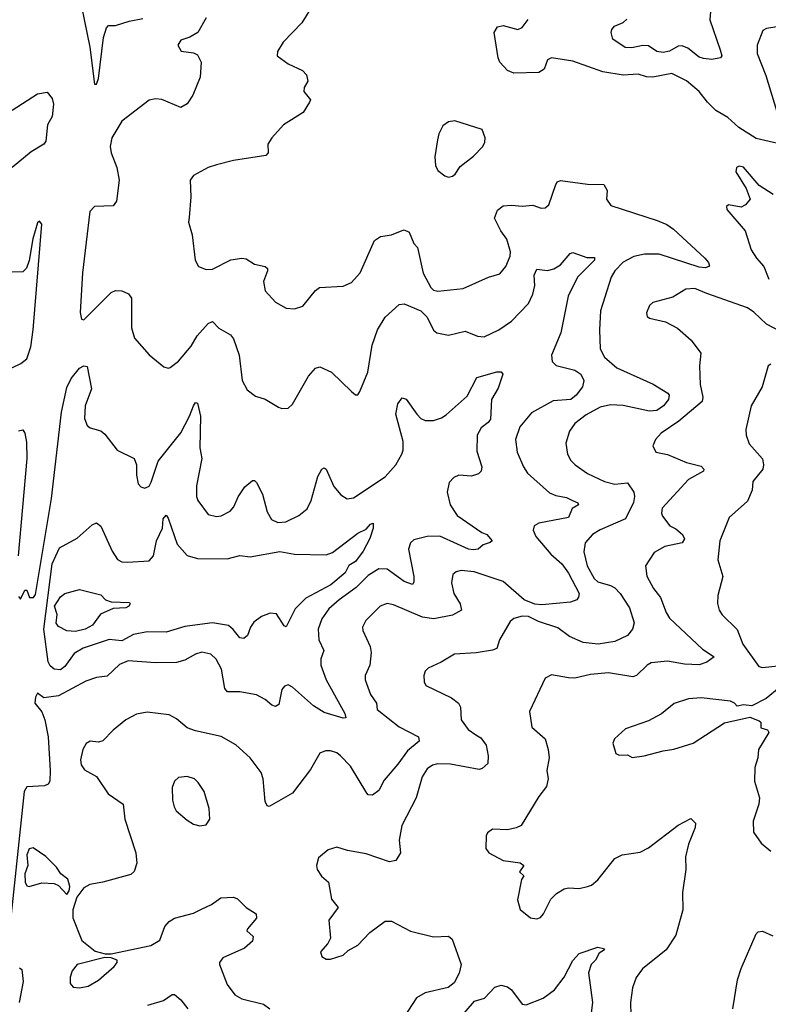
# Model space of a CAD drawing. Extents: x 1245432 to 1420865, y 606325 to 671314.
# Tile 184 of 256: x 1338641 to 1342193, y 649116 to 653786. Entities that reach past the tile are written whole.
import ezdxf

# ---------------------------------------------------------------- set-up
doc = ezdxf.new("R2010")
doc.units = 0

msp = doc.modelspace()

# ---------------------------------------------------------------- linework, layer by layer
at = {"layer": '0CON20XD'}
for points in [[(1341927.1, 653922.9), (1341915.3, 653785), (1341965, 653643.3), (1341972.5, 653615), (1341966.2, 653605), (1341925, 653596.9), (1341885, 653601.2), (1341865, 653608.5), (1341810.7, 653650.7), (1341785, 653661.3), (1341765, 653660.3), (1341725, 653636.7), (1341695, 653630.7), (1341665, 653635.7), (1341625, 653661.1), (1341597.2, 653662.8), (1341545, 653651.9), (1341513.5, 653653.5), (1341455, 653694), (1341448.1, 653725), (1341450.9, 653739.1), (1341464, 653755), (1341505, 653772.9), (1341521.6, 653788.4)], [(1338920.9, 653910.9), (1338974.3, 653655), (1338995, 653480), (1339005, 653480), (1339015, 653507.5), (1339038.8, 653701.2), (1339052.7, 653747.3), (1339061.5, 653758.5), (1339095, 653757.8), (1339160.9, 653779.1), (1339225, 653791.2)], [(1340061.9, 653905), (1339979.1, 653770.9), (1339890.3, 653679.7), (1339863.8, 653635), (1339863.3, 653615), (1339915, 653576.2), (1339983.3, 653545), (1340001.2, 653525), (1340008.8, 653495), (1339991.2, 653465), (1339988.8, 653445), (1340020, 653405), (1340016.7, 653395), (1339986.7, 653345), (1339893.3, 653286.7), (1339836.7, 653225), (1339817.5, 653195), (1339820, 653155), (1339808.3, 653141.7), (1339655, 653118.6), (1339575, 653097.1), (1339535.7, 653084.3), (1339465, 653047.5), (1339450, 653025), (1339452.5, 652945), (1339445, 652847.5), (1339441.4, 652825), (1339459.2, 652765), (1339473.8, 652645), (1339490, 652615), (1339525, 652600.8), (1339555, 652602.9), (1339643.4, 652646.6), (1339695, 652655.6), (1339715, 652651.1), (1339755, 652626.4), (1339805.8, 652615.8), (1339815.9, 652605.9), (1339816.2, 652595), (1339798.1, 652545), (1339805, 652500), (1339855, 652446.2), (1339905, 652418), (1339945, 652414), (1339985, 652428), (1340045, 652502), (1340063.5, 652516.5), (1340175, 652521.4), (1340215, 652540), (1340257.1, 652585), (1340325, 652738.8), (1340352.7, 652757.3), (1340405, 652766.2), (1340455, 652786.2), (1340465, 652788.8), (1340488.7, 652778.7), (1340511.4, 652725), (1340529.2, 652705), (1340555, 652583.8), (1340591.1, 652515), (1340605, 652503.5), (1340625, 652498.5), (1340745, 652510.4), (1340865, 652564.4), (1340918.7, 652581.3), (1340947.5, 652615), (1340967.8, 652665), (1340969.4, 652685), (1340952.9, 652745), (1340923.5, 652785), (1340894.4, 652845), (1340907.9, 652882.1), (1340935, 652902.5), (1340975, 652906.9), (1341025, 652902.2), (1341075.7, 652905.7), (1341115, 652892.5), (1341135, 652894.2), (1341151.7, 652908.3), (1341185.5, 653004.5), (1341193.3, 653016.7), (1341207, 653023), (1341335, 653005.6), (1341412.5, 653005), (1341428, 652975), (1341426.2, 652935), (1341446.2, 652905), (1341665.8, 652834.2), (1341711.2, 652815), (1341742.7, 652792.7), (1341892.9, 652655), (1341909.2, 652635), (1341913.6, 652616.4), (1341895, 652609.1), (1341865, 652612.5), (1341675, 652673.9), (1341605, 652673.3), (1341555, 652663.2), (1341505, 652636), (1341464.6, 652595), (1341447.3, 652565), (1341397.3, 652405), (1341392.5, 652315), (1341395.8, 652224.2), (1341415.6, 652185), (1341475, 652135.5), (1341646.7, 652056.7), (1341716, 652015), (1341722.5, 652005), (1341720, 651985), (1341696.1, 651955), (1341665, 651931.9), (1341629.2, 651929.2), (1341505, 651956.8), (1341445, 651959.1), (1341395, 651947.5), (1341328.3, 651911.7), (1341275, 651870.8), (1341250, 651835), (1341232.1, 651777.9), (1341240, 651725), (1341255.5, 651695.5), (1341276, 651675), (1341335, 651634.4), (1341416.2, 651596.2), (1341465, 651583.8), (1341525, 651588.8), (1341555.9, 651545.9), (1341559.1, 651525), (1341553.4, 651496.6), (1341515, 651419.2), (1341395, 651367), (1341358.8, 651345), (1341324.4, 651305), (1341317.6, 651262.4), (1341333.3, 651195), (1341367.1, 651135), (1341385, 651120), (1341445, 651103.3), (1341465, 651090.7), (1341489.7, 651065), (1341535, 650997.1)], [(1339525.8, 653795), (1339485.5, 653724.5), (1339447.6, 653702.4), (1339405, 653688.1), (1339390.8, 653665), (1339407, 653637), (1339465, 653629.4), (1339485, 653618.6), (1339502.1, 653585), (1339496.6, 653513.4), (1339462, 653428), (1339435, 653386.7), (1339405, 653369.2), (1339315, 653407.1), (1339285, 653410), (1339255, 653404.6), (1339125, 653304), (1339077.5, 653225), (1339070.6, 653185), (1339074.3, 653155), (1339101.8, 653085), (1339112.7, 653025), (1339099.4, 652925), (1339085, 652902.5), (1338995, 652900.5), (1338973.7, 652876.3), (1338938.9, 652585), (1338927.5, 652397.5), (1338934.5, 652365), (1338945, 652363.1), (1339075, 652492.2), (1339095, 652501.9), (1339125, 652500), (1339157.5, 652485), (1339171.2, 652465), (1339171.1, 652325), (1339185.7, 652275), (1339255.8, 652195.8), (1339325, 652140), (1339345, 652133.3), (1339355, 652136.7), (1339395, 652165.7), (1339455, 652237.8), (1339483.5, 652286.5), (1339535, 652345.6), (1339555, 652354.3), (1339585, 652322.9), (1339640.9, 652290.9), (1339655, 652272.5), (1339682.3, 652195), (1339696, 652075), (1339720.9, 652030.9), (1339760.3, 652000.3), (1339805, 651986), (1339868.3, 651948.3), (1339885, 651942.5), (1339915, 651943.3), (1339935, 651962.5), (1340011.4, 652095), (1340045, 652133.8), (1340065, 652140), (1340120, 652115), (1340215, 652023.3), (1340235, 652007.5), (1340245, 652007.5), (1340255, 652022.5), (1340293.5, 652115), (1340312.8, 652242.8), (1340338.2, 652315), (1340375, 652375.8), (1340441.2, 652435), (1340465, 652437.7), (1340545, 652404.7), (1340574, 652375), (1340604, 652314), (1340620, 652300), (1340675, 652289.2), (1340755, 652308.6), (1340813.3, 652285), (1340845, 652281.5), (1340914.3, 652315), (1340975, 652356.2), (1341055, 652440), (1341076, 652484), (1341085.8, 652525.8), (1341082, 652575), (1341095, 652603.5), (1341145, 652596.2), (1341175, 652603.6), (1341207.1, 652622.9), (1341253, 652677), (1341265, 652681.2), (1341331.7, 652658.3), (1341367.9, 652657.9), (1341369.1, 652645), (1341287.2, 652565), (1341243.9, 652475), (1341209.2, 652300.9), (1341164.4, 652194.4), (1341167.1, 652165), (1341186.1, 652146.1), (1341275, 652123.8), (1341303.1, 652105), (1341317.5, 652075), (1341312.2, 652045), (1341282, 652005), (1341256.9, 651985), (1341172, 651978), (1341068.8, 651921.2), (1341014.4, 651855), (1340994.3, 651794.3), (1341002.2, 651735), (1341031.1, 651665), (1341050.6, 651635), (1341155, 651542.2), (1341185, 651529.2), (1341235, 651520.6), (1341264.2, 651505.8), (1341290, 651495), (1341293.3, 651485), (1341261.8, 651468.2), (1341245.8, 651425), (1341105, 651398.8), (1341082.9, 651385), (1341077.8, 651365), (1341090, 651335), (1341161.4, 651251.4), (1341213.4, 651205), (1341245, 651160.5), (1341295.5, 651065), (1341293.2, 651046.8), (1341284, 651035), (1341255, 651023.8), (1341118.5, 651011.5), (1341085.6, 651014.4), (1341034.7, 651035), (1340935, 651120.9), (1340797, 651167), (1340735.6, 651174.4), (1340711.9, 651168.1), (1340696.2, 651155), (1340690, 651115), (1340700.5, 651065), (1340731.2, 651015), (1340737.1, 650985), (1340695, 650962.1), (1340606.2, 650943.8), (1340552.6, 650952.6), (1340415, 651010.6), (1340385, 651017.5), (1340350.8, 651005), (1340284, 650936), (1340267.8, 650905), (1340268.7, 650888.7), (1340303.2, 650813.2), (1340308.6, 650785), (1340302.5, 650725), (1340280, 650675), (1340280, 650655), (1340305.6, 650585), (1340334.3, 650545), (1340336.9, 650515), (1340442.2, 650432.2), (1340533.3, 650385), (1340537.1, 650365), (1340481.2, 650318.8), (1340435.3, 650255), (1340369.9, 650180.1), (1340345, 650130), (1340315, 650108.6), (1340295, 650110), (1340287.6, 650117.6), (1340210, 650245), (1340163.1, 650295), (1340145, 650309.5), (1340115, 650318.9), (1340091.3, 650318.7), (1340065, 650308), (1340020.2, 650229.8), (1339935, 650118.1), (1339824.4, 650054.4), (1339815, 650058), (1339805, 650077.5), (1339796.5, 650185), (1339786.4, 650216.4), (1339735, 650286), (1339666.1, 650346.1), (1339596.6, 650386.6), (1339475, 650412.7), (1339435, 650427.8), (1339385, 650470.8), (1339349.3, 650489.3), (1339245, 650501.4), (1339195, 650493.1), (1339144.6, 650465.4), (1339083.8, 650416.2), (1339035, 650365.8), (1339015, 650360), (1338975, 650364.4), (1338956.9, 650353.1), (1338940.4, 650325), (1338930, 650275), (1338931.7, 650251.7), (1338948.6, 650228.6), (1339005, 650196), (1339060.5, 650115), (1339131.5, 650065), (1339139.1, 649995), (1339192, 649835), (1339196.7, 649785), (1339184.4, 649745.6), (1339168.3, 649731.7), (1339035, 649695.5), (1338973.3, 649685), (1338945, 649668.6), (1338911.2, 649625), (1338892.5, 649565), (1338893, 649527), (1338935, 649418.8), (1338998.2, 649368.2), (1339045.8, 649355.8), (1339075, 649355.7), (1339262.5, 649395), (1339305, 649420), (1339330, 649485), (1339350.6, 649509.4), (1339375.7, 649524.3), (1339465, 649548.9), (1339503.1, 649566.9), (1339550.4, 649589.6), (1339595, 649620.8), (1339655, 649623.8), (1339675, 649616.2), (1339715.7, 649575.7), (1339763.3, 649545), (1339764, 649525), (1339721.2, 649475), (1339718.8, 649465), (1339748.3, 649438.3), (1339745.8, 649415), (1339707.6, 649382.4), (1339605, 649336.7), (1339588.1, 649315), (1339588.1, 649305), (1339625, 649210), (1339660.9, 649160.9), (1339695, 649142), (1339797.6, 649117.6), (1339827.5, 649095)], [(1342315, 653181.4), (1342135, 653221.8), (1342053.8, 653273.8), (1342001.7, 653321.7), (1341945, 653354.6), (1341904.3, 653394.3), (1341865.5, 653445), (1341805, 653495.4), (1341735, 653531.1), (1341645, 653512.5), (1341615, 653514.2), (1341575, 653528.1), (1341505, 653523.5), (1341408.6, 653538.6), (1341265, 653588.4), (1341164.5, 653605.5), (1341146, 653595), (1341129.3, 653550.7), (1341105, 653535.8), (1340985, 653532.9), (1340956.2, 653545), (1340920, 653585), (1340910.6, 653605), (1340892, 653725), (1340908.3, 653751.7), (1340935, 653758.9), (1341005, 653740), (1341025, 653748.9), (1341053.2, 653786.8)], [(1342285, 653759.2), (1342185, 653744), (1342166.7, 653735), (1342141.1, 653665), (1342140, 653625), (1342181.7, 653521.7), (1342232.3, 653355)], [(1338605, 653356.9), (1338725, 653434), (1338771.7, 653441.7), (1338795, 653412), (1338801.8, 653385), (1338795, 653326.7), (1338773.4, 653286.6), (1338765, 653210), (1338755, 653196.2), (1338695, 653159.4), (1338604.8, 653085.2)], [(1340675, 653038.8), (1340695, 653043.3), (1340707.3, 653052.7), (1340730.3, 653089.7), (1340795, 653138), (1340838, 653185), (1340848.8, 653205), (1340850, 653225), (1340835.8, 653265.8), (1340705, 653305.8), (1340675, 653302), (1340648.3, 653281.7), (1340630, 653245), (1340623.7, 653216.3), (1340610.9, 653135), (1340613.6, 653095), (1340625, 653071.2), (1340657.5, 653045), (1340675, 653038.8)], [(1342216.8, 652956.8), (1342149.3, 652999.3), (1342075, 653086), (1342055, 653091.2), (1342042.5, 653085), (1342040, 653065), (1342087.5, 652985), (1342106.7, 652935), (1342085, 652907.5), (1342065, 652897.5), (1342005, 652907.5), (1341995, 652900), (1341996.7, 652885), (1342084, 652785), (1342112.5, 652695), (1342136.9, 652655), (1342171.9, 652615), (1342195.5, 652555)], [(1338563.9, 652116.1), (1338645.4, 652154.6), (1338675, 652177.5), (1338693.9, 652235), (1338704.8, 652314.8), (1338746, 652816), (1338735, 652830), (1338725, 652822.5), (1338703.3, 652746.7), (1338686.3, 652643.7), (1338672.4, 652607.6), (1338655, 652590), (1338605, 652589.2)], [(1342287.6, 652287.6), (1342185, 652342.4), (1342125, 652398.9), (1342095, 652419.1), (1341902, 652488), (1341845, 652511.1), (1341801.7, 652508.3), (1341740.3, 652469.7), (1341645, 652444), (1341630.3, 652429.7), (1341615.8, 652395), (1341618.8, 652378.8), (1341629.7, 652369.7), (1341705, 652353.3), (1341762.3, 652322.3), (1341826.6, 652266.6), (1341872.5, 652205), (1341867.1, 652145), (1341870.4, 652055), (1341882.1, 651995), (1341879.4, 651975), (1341768.2, 651881.8), (1341685.4, 651824.6), (1341657.5, 651795), (1341646, 651765), (1341660, 651735), (1341715, 651723.1), (1341805, 651686.6), (1341875, 651667.8), (1341887.5, 651655), (1341885.8, 651645), (1341814, 651605), (1341690.4, 651469.6), (1341685.7, 651445.7), (1341691.7, 651431.7), (1341726.1, 651386.1), (1341755, 651371.2), (1341786, 651345), (1341795.5, 651324.5), (1341785, 651304.3), (1341702, 651288), (1341651.5, 651258.5), (1341610, 651195), (1341617.5, 651147.5), (1341648.1, 651088.1), (1341682.5, 651045), (1341708.1, 650975), (1341725, 650947.5), (1341880.3, 650800.3), (1341936, 650764), (1341901.3, 650738.7), (1341865, 650725.8), (1341795, 650729.5), (1341715, 650744.1), (1341638, 650735), (1341619.1, 650725), (1341567.1, 650675), (1341551.1, 650668.9), (1341435, 650688.5), (1341348.9, 650681.1), (1341275, 650663.3), (1341245, 650664.2), (1341165, 650678.8), (1341135, 650663.3), (1341060, 650505), (1341070.5, 650430.5), (1341134, 650375), (1341149.4, 650325), (1341153.5, 650285), (1341141.9, 650225), (1341148.6, 650185), (1341141.3, 650148.7), (1341105, 650101.2), (1341020, 649965), (1340997.3, 649952.7), (1340955, 649943.8), (1340885, 649946.7), (1340860, 649930), (1340853.8, 649915), (1340852.5, 649855), (1340867.5, 649835), (1340935, 649798), (1341015, 649787.5), (1341033.3, 649775), (1341012.5, 649745), (1341032.5, 649725), (1341022, 649708), (1341002.3, 649612.3), (1341016.4, 649566.4), (1341065, 649526.7), (1341095, 649521.2), (1341111.7, 649528.3), (1341126.2, 649545), (1341162, 649615), (1341188.7, 649641.3), (1341225, 649663.8), (1341245, 649669.2), (1341295, 649665.8), (1341335.7, 649674.3), (1341355, 649681.2), (1341385, 649706.7), (1341465, 649807.5), (1341500, 649825), (1341585, 649838), (1341625, 649858), (1341765, 649966.2), (1341825, 649997.5), (1341847.5, 649975), (1341846.7, 649955), (1341814.7, 649875.3), (1341800, 649815), (1341801.5, 649755), (1341786.5, 649646.5), (1341787.9, 649565), (1341754.5, 649445), (1341708.1, 649375), (1341596.9, 649285), (1341566.6, 649243.4), (1341548.9, 649195), (1341539.1, 649125), (1341540.9, 649065)], [(1338635, 651050), (1338645, 651037.5), (1338665, 651080), (1338675, 651080), (1338687.5, 651045), (1338706.7, 651045), (1338715, 651060), (1338791.1, 651515), (1338838.5, 651925), (1338865, 652041.4), (1338885, 652084.5), (1338925, 652133.1), (1338945, 652144.2), (1338961.2, 652141.2), (1338981.5, 652035), (1338951.1, 651955), (1338947.5, 651895), (1338961.2, 651861.2), (1338975, 651850), (1339025, 651836.7), (1339045, 651820), (1339103.6, 651743.6), (1339183.8, 651705), (1339194.2, 651675), (1339194.2, 651625), (1339202.5, 651585), (1339215, 651570), (1339235, 651563.8), (1339255, 651574), (1339265, 651593.3), (1339298, 651692), (1339405, 651826.9), (1339446.8, 651905), (1339465, 651954), (1339475, 651970), (1339485, 651967.5), (1339499.3, 651905), (1339495.6, 651755), (1339504.3, 651705), (1339480, 651575), (1339479.4, 651525), (1339485.7, 651505), (1339535, 651439.2), (1339575, 651430), (1339596.6, 651433.4), (1339640, 651455), (1339656.9, 651475), (1339677.3, 651522.7), (1339709.4, 651570.6), (1339745, 651601.2), (1339755, 651600), (1339765, 651591.2), (1339793.6, 651535), (1339815, 651451.2), (1339835, 651415.8), (1339865, 651401.5), (1339903.8, 651405), (1339965.9, 651434.1), (1340005, 651465.7), (1340023.8, 651505), (1340055, 651618.8), (1340074.2, 651655), (1340085, 651660), (1340095, 651653.8), (1340131.9, 651571.9), (1340165, 651532), (1340195, 651514.3), (1340225, 651518.1), (1340375, 651618.2), (1340425.2, 651675), (1340454.2, 651725), (1340460.6, 651745), (1340460.3, 651785), (1340425.5, 651915), (1340435, 651963.3), (1340455, 651993.3), (1340475, 651986.2), (1340525, 651915.6), (1340545, 651894.5), (1340565.5, 651884.5), (1340605, 651885.4), (1340642.8, 651897.2), (1340665, 651911.8), (1340765, 652001.1), (1340810.4, 652089.6), (1340905.5, 652115.5), (1340925, 652115.6), (1340933.3, 652105), (1340911.7, 652038.3), (1340880, 651985), (1340875, 651891.2), (1340864.4, 651875), (1340830.5, 651849.5), (1340811.6, 651815), (1340809.8, 651739.8), (1340834, 651665), (1340831.2, 651645), (1340818.5, 651631.5), (1340785, 651620.7), (1340725, 651625.7), (1340700.5, 651615), (1340678.8, 651591.2), (1340668.9, 651545), (1340683.9, 651485), (1340716.9, 651435), (1340833.8, 651353.8), (1340856.9, 651345), (1340882.5, 651315), (1340873.8, 651306.2), (1340840, 651295), (1340816.7, 651275), (1340795, 651271.2), (1340770.8, 651275), (1340718.8, 651298.8), (1340635, 651336), (1340575, 651334.4), (1340510.8, 651319.3), (1340495.3, 651304.7), (1340485.4, 651274.6), (1340511.1, 651145), (1340511.9, 651118.1), (1340505, 651108), (1340465, 651121.9), (1340385, 651179.4), (1340345, 651181.3), (1340295, 651150.4), (1340236.9, 651093.1), (1340156.2, 651035), (1340108.5, 650991.5), (1340073.8, 650945), (1340057.1, 650895), (1340060.4, 650845), (1340083.5, 650795), (1340070.4, 650755), (1340069.3, 650725), (1340095.8, 650655), (1340183.8, 650495), (1340189.2, 650475), (1340175, 650473.3), (1340085, 650500.3), (1340035, 650531.8), (1339935, 650620), (1339915, 650630.8), (1339896.7, 650625), (1339885, 650610), (1339871.1, 650538.9), (1339855, 650529.4), (1339838, 650535), (1339805, 650562.2), (1339765, 650584.3), (1339685, 650597.8), (1339627.5, 650597.5), (1339613.6, 650613.6), (1339597.8, 650705), (1339572.6, 650752.6), (1339547.4, 650777.4), (1339505, 650787.1), (1339475, 650777.1), (1339425, 650747.9), (1339385, 650736.9), (1339285, 650735.6), (1339154.7, 650745.3), (1339115, 650728.5), (1339055, 650673.3), (1339004.5, 650665.5), (1338955, 650648.6), (1338825, 650578.5), (1338755, 650570), (1338725, 650592.5), (1338715, 650572.5), (1338712.5, 650545), (1338746.2, 650503.8), (1338760.5, 650465), (1338775.4, 650385), (1338785.6, 650225), (1338783.1, 650175), (1338775, 650160.8), (1338758.1, 650151.9), (1338675, 650147.5), (1338662.1, 650125), (1338596.9, 649513.1)], [(1342205, 652152.5), (1342192.5, 652145), (1342164, 652045), (1342111.4, 651955), (1342087, 651843), (1342088.1, 651815), (1342102.9, 651775), (1342165, 651703.8), (1342170, 651675), (1342166.7, 651655), (1342120, 651595), (1342116, 651555), (1342095, 651502), (1342007.5, 651425), (1341963.6, 651315), (1341953.7, 651223.7), (1341977.1, 651145), (1341954.3, 651055), (1341952.4, 651017.6), (1341960, 650985), (1341975, 650963.1), (1342045, 650893.5), (1342073.2, 650825), (1342148.4, 650718.4), (1342165, 650713.2), (1342255, 650723.9)], [(1338635, 651835.7), (1338655, 651841.2), (1338664.5, 651824.5), (1338672.4, 651782.4), (1338673.8, 651705), (1338633.4, 651243.4)], [(1338835, 650702.4), (1338805, 650705.3), (1338785, 650722.3), (1338775, 650741.1), (1338754.9, 650895), (1338794.9, 651205), (1338829.1, 651280.9), (1338913.2, 651326.8), (1338985, 651390), (1339005, 651400), (1339025, 651383.3), (1339078.9, 651265), (1339105, 651225.7), (1339125.4, 651215.4), (1339152.7, 651212.7), (1339255, 651219.1), (1339275, 651242.5), (1339289.3, 651315), (1339318.2, 651375), (1339320.8, 651419.2), (1339335, 651436), (1339345, 651421.2), (1339388.1, 651298.1), (1339436, 651245), (1339485, 651230.7), (1339625, 651229.3), (1339685, 651244.5), (1339735, 651237.9), (1339875, 651263.1), (1339945, 651251.2), (1340095, 651248.6), (1340125, 651259.2), (1340245, 651351.4), (1340285, 651369.2), (1340305, 651394), (1340317.5, 651397.5), (1340318.9, 651375), (1340302.2, 651325), (1340270, 651265), (1340235, 651216.9), (1340202.5, 651197.5), (1340185, 651163.1), (1340117.7, 651105), (1339997.8, 651042.2), (1339948, 650992), (1339905, 650906.7), (1339895, 650911.2), (1339858.7, 650968.7), (1339828.9, 650971.1), (1339787.5, 650955), (1339751.9, 650928.1), (1339735.5, 650905), (1339721.4, 650865), (1339705, 650850.6), (1339685, 650853.6), (1339654.4, 650894.4), (1339632.1, 650912.1), (1339555, 650924.8), (1339425, 650908.8), (1339335, 650880.8), (1339245, 650882.9), (1339180.4, 650869.6), (1339125, 650840.7), (1339065, 650846.8), (1338941.9, 650805), (1338899.8, 650780.2), (1338855, 650717.7), (1338835, 650702.4)], [(1338905, 650884.6), (1338865, 650887.1), (1338825, 650908.6), (1338813.2, 650923.2), (1338818, 650965), (1338806.2, 651005), (1338835, 651049.4), (1338855, 651064.3), (1338925, 651082.9), (1339025, 651057.5), (1339047.5, 651035), (1339075, 651025.8), (1339162.5, 651022.5), (1339165.7, 651015), (1339159.2, 651005), (1339145, 650996.9), (1339085, 650993.3), (1339024.1, 650965.9), (1338986.9, 650915), (1338951.2, 650895), (1338905, 650884.6)], [(1341535, 650997.1), (1341556.2, 650925), (1341548.8, 650895), (1341525, 650865.3), (1341465, 650837.5), (1341385.3, 650824.7), (1341315, 650832.5), (1341250.4, 650860.4), (1341195, 650901.8), (1341102.3, 650932.3), (1341055, 650955.9), (1341025, 650956.7), (1340985, 650945.6), (1340968.9, 650931.1), (1340918, 650845), (1340905, 650804.2), (1340884.4, 650795.6), (1340807, 650783), (1340703.8, 650776.2), (1340641.5, 650738.5), (1340579.7, 650710.3), (1340564.3, 650695.7), (1340558, 650675), (1340560, 650645), (1340567.7, 650627.7), (1340690.3, 650570.3), (1340723.8, 650545), (1340732.5, 650525), (1340735.7, 650465), (1340769.3, 650419.3), (1340805.9, 650394.1), (1340829.4, 650379.4), (1340854, 650345), (1340864.6, 650294.6), (1340862.1, 650257.9), (1340836, 650235), (1340820.5, 650229.5), (1340685, 650254.6), (1340623.7, 650256.3), (1340599.3, 650250.7), (1340575, 650232.5), (1340550, 650195), (1340521.5, 650095), (1340453.8, 649965), (1340442.1, 649895), (1340448.6, 649835), (1340425, 649798.8), (1340395, 649792.5), (1340285, 649830), (1340195.8, 649845.8), (1340145, 649861.2), (1340105, 649848.8), (1340059.3, 649810.7), (1340048.8, 649775), (1340052, 649755), (1340073.4, 649723.4), (1340105.8, 649695), (1340120, 649615), (1340152, 649575), (1340107.5, 649515), (1340115, 649430), (1340103.3, 649405), (1340068.8, 649365), (1340075, 649342.5), (1340095, 649331.2), (1340115, 649331.2), (1340175, 649350), (1340198.8, 649371.2), (1340245, 649396.2), (1340302.6, 649457.4), (1340375, 649511.4), (1340405, 649510.8), (1340495, 649463.1), (1340605, 649435.8), (1340675, 649438.8), (1340693.3, 649425), (1340735.7, 649305), (1340726.6, 649263.4), (1340702.1, 649217.9), (1340674.3, 649195.7), (1340565, 649170), (1340523.6, 649146.4), (1340465, 649057.5)], [(1342245, 650617.8), (1342183.8, 650566.2), (1342115, 650532.5), (1342075, 650536.2), (1342045, 650530), (1342032.5, 650545), (1342014.1, 650554.1), (1341875, 650569.2), (1341815, 650565.7), (1341747, 650543), (1341685.8, 650494.2), (1341625, 650460), (1341515, 650423.3), (1341463.8, 650375), (1341456.2, 650355), (1341470, 650305), (1341485, 650297.5), (1341525, 650300), (1341547, 650287), (1341604.1, 650294.1), (1341695, 650319.2), (1341745, 650326), (1341837.5, 650355), (1341985, 650451.2), (1342105, 650477.5), (1342150.7, 650460.7), (1342157.5, 650455), (1342157.5, 650427.5), (1342188.8, 650418.8), (1342196.2, 650405), (1342147.5, 650325), (1342144.2, 650285), (1342130, 650240), (1342127.8, 650175), (1342151.1, 650095), (1342148.5, 650065), (1342121.4, 649985), (1342123.2, 649933.2), (1342160, 649880), (1342205, 649843.3)], [(1339495, 649963.3), (1339525, 649967.5), (1339543.3, 649995), (1339540, 650045), (1339515.8, 650125), (1339488.3, 650168.3), (1339470, 650185), (1339435, 650197.1), (1339395, 650192.5), (1339376, 650175), (1339364, 650145), (1339365.8, 650085), (1339373.2, 650053.2), (1339383.5, 650033.5), (1339435, 649990), (1339465, 649970), (1339495, 649963.3)], [(1338865, 649637.5), (1338875.8, 649654.2), (1338879.2, 649675), (1338869.1, 649709.1), (1338836.2, 649735), (1338815, 649766.7), (1338765, 649816.7), (1338705, 649858), (1338685, 649854.2), (1338675.3, 649824.7), (1338678.9, 649775), (1338665.3, 649735), (1338666.2, 649696.2), (1338675, 649677.5), (1338685, 649674.3), (1338745, 649692), (1338805, 649690), (1338825, 649680), (1338865, 649637.5)], [(1342025.6, 649095.6), (1342046.9, 649233.1), (1342063.9, 649286.1), (1342135, 649450), (1342145, 649460), (1342165, 649462.5), (1342215, 649441.4)], [(1340729.7, 649050.3), (1340798.3, 649131.7), (1340846.7, 649145), (1340895, 649198), (1340925, 649207.1), (1340955, 649200), (1340974, 649185), (1341025, 649116.7), (1341045, 649114), (1341125, 649145.8), (1341178.6, 649185), (1341224.5, 649245), (1341265.4, 649324.6), (1341295, 649358), (1341385, 649386.7), (1341411.7, 649381.7), (1341416.7, 649375), (1341391.2, 649358.8), (1341373.1, 649325), (1341352.5, 649305), (1341339.3, 649265), (1341358.5, 649125), (1341339.6, 648975)], [(1338925, 649194.3), (1338965, 649202.9), (1339015, 649230.8), (1339088.8, 649295), (1339102.5, 649315), (1339102.5, 649325), (1339075, 649336.7), (1339045, 649338.8), (1338914, 649305), (1338889.2, 649275), (1338880.8, 649245), (1338880.8, 649215), (1338895, 649198), (1338925, 649194.3)], [(1338639.9, 649289.9), (1338651.5, 649281.5), (1338656.9, 649225), (1338637.9, 649125)], [(1339248.2, 649111.8), (1339323.3, 649135), (1339365, 649162.5), (1339375, 649162.5), (1339405, 649138), (1339438.1, 649095)]]:
    msp.add_lwpolyline(points, dxfattribs=at)

doc.saveas('drawing.dxf')
